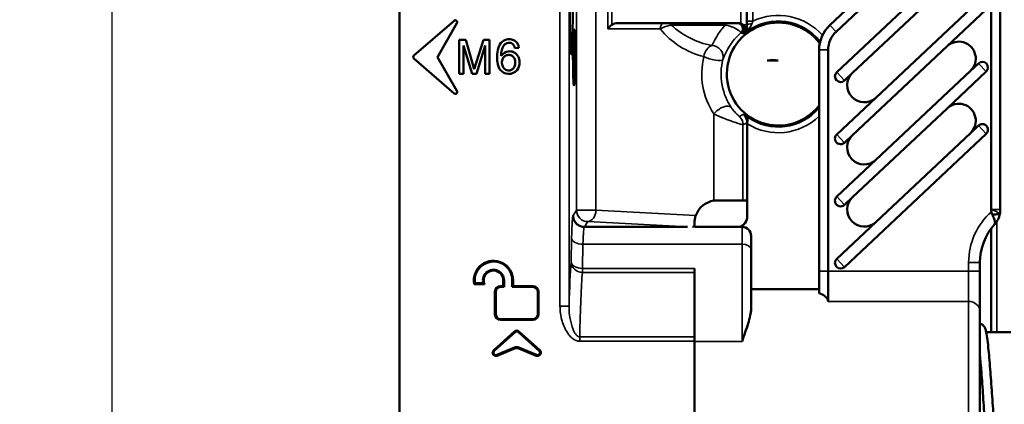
# Model space of a CAD drawing. Header units: millimetres. Extents: x 0 to 4638, y -120 to 1188.
# Tile 18 of 256: x 196 to 283, y 651 to 685. Entities that reach past the tile are written whole.
import ezdxf

# ---------------------------------------------------------------- set-up
doc = ezdxf.new("R2010")
doc.units = ezdxf.units.MM
doc.header["$LTSCALE"] = 2
for name, color, linetype, lineweight in [('Bemaßung (ISO)', 7, 'Continuous', 25), ('Sichtbar (ISO)', 7, 'Continuous', 50), ('Sichtbar schmal (ISO)', 7, 'Continuous', 35)]:
    doc.layers.add(name, color=color, linetype=linetype, lineweight=lineweight)
doc.styles.add('Notiztext (DIN)', font='isocpeur.ttf')
doc.dimstyles.new('Standard (DIN)', dxfattribs={"dimscale": 2, "dimtxt": 3.5, "dimasz": 2.5, "dimexe": 2, "dimexo": 0.5, "dimgap": 0.5, "dimtad": 1, "dimrnd": 1e-08, "dimtxsty": 'Notiztext (DIN)', "dimcen": 0.09, "dimdle": 10, "dimclrd": 256, "dimclre": 256, "dimclrt": 256, "dimadec": 0, "dimazin": 0, "dimtfac": 1, "dimtmove": 0, "dimatfit": 3, "dimfxl": 1, "dimtolj": 1, "dimtzin": 0, "dimlwd": -1, "dimlwe": -1, "dimarcsym": 0})

# ---------------------------------------------------------------- blocks, each defined once
blk = doc.blocks.new('*D35')
at = {"layer": 'Bemaßung (ISO)', "transparency": 16777216}
for p, q in [((256.495, 929.952), (200.539, 929.952)), ((204.539, 924.952), (204.539, 624.952)), ((256.495, 619.952), (200.539, 619.952))]:
    blk.add_line(p, q, dxfattribs=at)
for points in [[(203.706, 924.952), (205.373, 924.952), (204.539, 929.952)], [(203.706, 624.952), (205.373, 624.952), (204.539, 619.952)]]:
    blk.add_solid(points, dxfattribs=at)
at = {"layer": 'Defpoints', "color": 0, "transparency": 16777216}
for p in [(257.495, 929.952), (204.539, 619.952), (257.495, 619.952)]:
    blk.add_point(p, dxfattribs=at)
at = {"layer": 'Bemaßung (ISO)', "transparency": 16777216, "insert": (196.539, 768.982), "char_height": 7, "attachment_point": 1, "rotation": 90, "style": 'Notiztext (DIN)'}
blk.add_mtext('\\A1;310', dxfattribs=at)

msp = doc.modelspace()

# ---------------------------------------------------------------- linework, layer by layer
at = {"layer": 'Sichtbar (ISO)'}
for p, q in [((267.9386, 684.7697), (278.0615, 694.2971)), ((278.6098, 693.7146), (268.4869, 684.1871)), ((282.1947, 668.4926), (282.1947, 693.7048)), ((282.9947, 693.7048), (282.9947, 668.4926)), ((229.9447, 604.8919), (229.9447, 693.2677)), ((268.5537, 680.6085), (281.0627, 692.3817)), ((269.9485, 680.548), (278.2971, 688.4056)), ((280.3532, 686.221), (272.0046, 678.3634)), ((281.748, 686.1605), (278.2971, 682.9126)), ((231.216, 682.0821), (234.7621, 685.1646)), ((235.0246, 684.9482), (233.2947, 681.9519)), ((249.2019, 684.9519), (253.3204, 684.9519)), ((253.3204, 684.9519), (253.9568, 684.9519)), ((253.9568, 684.9519), (258.7228, 684.9519)), ((259.7387, 684.9519), (259.8358, 684.9519)), ((259.9203, 684.9519), (259.8358, 684.9519)), ((260.5822, 684.3893), (260.5822, 684.3888)), ((260.6549, 684.2738), (260.6549, 684.5184)), ((235.214, 683.464), (235.214, 680.464)), ((235.811, 683.464), (235.214, 683.464)), ((236.546, 680.896), (235.811, 683.464)), ((237.362, 683.464), (236.546, 680.896)), ((237.896, 683.464), (237.362, 683.464)), ((237.896, 680.464), (237.896, 683.464)), ((235.595, 682.975), (236.375, 680.464)), ((235.595, 680.464), (235.595, 682.975)), ((236.732, 680.464), (237.515, 682.975)), ((237.515, 682.975), (237.515, 680.464)), ((240.128, 682.753), (240.494, 682.783)), ((266.9947, 663.0453), (266.9947, 682.5851)), ((267.7947, 682.5851), (267.7947, 663.0453)), ((269.9485, 675.055), (278.2971, 682.9126)), ((231.216, 681.8217), (234.7621, 678.7391)), ((235.0246, 678.9555), (233.2947, 681.9519)), ((262.4184, 681.6358), (263.371, 681.6358)), ((280.3532, 680.728), (272.0046, 672.8704)), ((281.748, 680.6675), (278.2971, 677.4196)), ((280.3532, 680.728), (281.0627, 681.3957)), ((235.214, 680.464), (235.595, 680.464)), ((236.375, 680.464), (236.732, 680.464)), ((237.515, 680.464), (237.896, 680.464)), ((269.9485, 680.548), (269.239, 679.8803)), ((268.5537, 675.1155), (272.0046, 678.3634)), ((269.9485, 669.5621), (278.2971, 677.4196)), ((260.6549, 676.1472), (260.6549, 676.63)), ((260.6572, 667.8867), (260.6572, 676.0508)), ((280.3532, 675.235), (281.0627, 675.9027)), ((281.748, 675.1745), (269.239, 663.4013)), ((269.9485, 675.055), (269.239, 674.3873)), ((280.3532, 675.235), (272.0046, 667.3775)), ((268.5537, 669.6225), (272.0046, 672.8704)), ((269.9485, 669.5621), (269.239, 668.8943)), ((260.2744, 669.2846), (257.9947, 669.2846)), ((260.6537, 669.2846), (260.2744, 669.2846)), ((260.6537, 669.2846), (260.6537, 667.8955)), ((246.2737, 666.9519), (255.3829, 666.9519)), ((255.8227, 666.9519), (255.9082, 666.9519)), ((255.9041, 666.9691), (255.9041, 666.9519)), ((255.9947, 667.2846), (255.9947, 666.9882)), ((255.9947, 666.9472), (255.9947, 666.9519)), ((255.9947, 666.9519), (260.1947, 666.9519)), ((268.5537, 664.1295), (272.0046, 667.3775)), ((282.1822, 666.7897), (282.1822, 657.6519)), ((260.9947, 664.9639), (260.9947, 666.1519)), ((260.9947, 664.9639), (260.9947, 659.7144)), ((281.1947, 663.8065), (281.1947, 663.0453)), ((255.9947, 663.2784), (255.9947, 662.9266)), ((255.9947, 662.9266), (255.9947, 657.2291)), ((266.9947, 661.0872), (266.9947, 663.0453)), ((267.7947, 663.0453), (267.7947, 660.3579)), ((281.1947, 663.0453), (281.1947, 659.4621)), ((237.4463, 661.8991), (236.5472, 661.8991)), ((237.3482, 661.9694), (236.6065, 661.9694)), ((239.1091, 661.7078), (238.8562, 661.7078)), ((239.1793, 661.6375), (238.8562, 661.6375)), ((239.1091, 661.7078), (239.1091, 662.222)), ((239.1091, 661.7078), (239.1793, 661.6375)), ((239.1793, 661.6375), (239.1793, 662.222)), ((239.9056, 661.6375), (239.9056, 662.222)), ((239.9758, 661.7078), (239.9056, 661.6375)), ((241.741, 661.6375), (239.9056, 661.6375)), ((239.9758, 661.7078), (239.9758, 662.222)), ((241.741, 661.7078), (239.9758, 661.7078)), ((238.3735, 661.2251), (238.3735, 659.2115)), ((238.4437, 661.2251), (238.4437, 659.2115)), ((242.1534, 659.2115), (242.1534, 661.2251)), ((242.2237, 659.2115), (242.2237, 661.2251)), ((260.9947, 661.4519), (266.9947, 661.4519)), ((281.1947, 641.4519), (281.1947, 659.4621)), ((238.8562, 658.799), (241.741, 658.799)), ((238.8562, 658.7288), (241.741, 658.7288)), ((240.1011, 657.707), (238.2674, 656.0559)), ((240.1481, 657.6547), (238.3144, 656.0037)), ((240.4491, 657.6547), (242.2828, 656.0037)), ((240.4962, 657.707), (242.3299, 656.0559)), ((255.9947, 656.8467), (255.9947, 657.2291)), ((281.7445, 657.6519), (283.9223, 657.6519)), ((255.9947, 645.0571), (255.9947, 656.8467)), ((238.5516, 655.6289), (240.1079, 656.2785)), ((238.5786, 655.5641), (240.1079, 656.2023)), ((242.0457, 655.6289), (240.4893, 656.2785)), ((242.0186, 655.5641), (240.4893, 656.2023))]:
    msp.add_line(p, q, dxfattribs=at)
for centre, radius, start, end in [((234.8752, 685.0344), 0.1725, 330, 131), ((263.3947, 680.4519), 4.55, 36.538001, 322.298619), ((259.9203, 684.4507), 0.5012, 71.624042, 90.000425), ((259.6555, 684.7565), 0.9994, 310.978048, 334.832168), ((263.3947, 680.4519), 4.7025, 125.635594, 130.978978), ((269.9947, 682.5851), 3, 133.264295, 180), ((269.9947, 682.5851), 2.2, 133.264295, 180), ((279.3251, 681.8203), 1.5, 313.264295, 133.264295), ((231.3291, 681.9519), 0.1725, 131, 229), ((262.8947, 679.9519), 1.75, 74.207069, 105.792931), ((263.8947, 680.9519), 1.25, 143.130102, 146.828139), ((281.4053, 681.0316), 0.5, 313.264296, 133.264295), ((268.8964, 680.2444), 0.5, 133.264295, 313.264295), ((270.9765, 679.4557), 1.5, 133.264295, 313.264295), ((234.8752, 678.8693), 0.1725, 229, 30), ((279.3251, 676.3273), 1.5, 313.264295, 133.264295), ((263.3947, 680.4519), 4.7025, 229.021022, 234.364406), ((259.6555, 676.1472), 0.9993, 359.998449, 49.022573), ((281.4053, 675.5386), 0.5, 313.264295, 133.264295), ((268.8964, 674.7514), 0.5, 133.264295, 313.264296), ((270.9765, 673.9627), 1.5, 133.264295, 313.264295), ((268.8964, 669.2584), 0.5, 133.264295, 313.264296), ((270.9765, 668.4698), 1.5, 133.264295, 313.264295), ((257.9947, 667.2846), 2, 98.04772, 160.586563), ((280.9947, 668.4926), 1.2, 359.080937, 0), ((280.9947, 668.4926), 2, 348.712779, 0), ((260.1947, 666.1519), 0.8, 0, 90), ((286.1947, 663.8065), 5, 137.975372, 180), ((238.2463, 662.222), 1.7295, 0, 190.760894), ((238.2463, 662.222), 1.6592, 0, 188.758331), ((268.8964, 663.7654), 0.5, 133.264295, 313.264295), ((238.2463, 662.222), 0.933, 0, 195.711121), ((238.2463, 662.222), 0.8627, 0, 201.980663), ((238.8562, 661.2251), 0.4827, 90, 180), ((238.8562, 661.2251), 0.4124, 90, 180), ((241.741, 661.2251), 0.4827, 0, 90), ((241.741, 661.2251), 0.4124, 0, 90), ((238.8562, 659.2115), 0.4827, 180, 270), ((238.8562, 659.2115), 0.4124, 180, 270), ((241.741, 659.2115), 0.4827, 270, 0), ((241.741, 659.2115), 0.4124, 270, 0), ((240.2986, 657.4876), 0.2952, 48, 132), ((240.2986, 657.4876), 0.2249, 48, 132), ((238.4649, 655.8365), 0.2952, 132, 292.652425), ((238.4649, 655.8365), 0.2249, 132, 292.652425), ((242.1323, 655.8365), 0.2952, 247.347575, 48), ((242.1323, 655.8365), 0.2249, 247.347575, 48)]:
    msp.add_arc(centre, radius, start, end, dxfattribs=at)
for centre, major_axis in [((245.1159, 685.9519), (0, 3.75)), ((245.3517, 681.9519), (0, 2.5))]:
    msp.add_ellipse(centre, major_axis=major_axis, ratio=0.0349208, dxfattribs=at)
for centre, major_axis, ratio, start_param, end_param in [((248.7019, 684.4519), (0.4619, 0.4619), 0.4142136, 1.1780972, 1.9634954), ((249.2019, 684.4519), (-0.7071, 0), 0.7071068, 4.712389, 5.4977871), ((256.5512, 667.8043), (-0.3273, -0.9094), 0.4819423, 4.7262809, 4.7973533), ((259.6531, 667.8985), (0.3723, -0.9329), 0.9955924, 6.2440921, 7.4726882), ((259.6566, 667.8898), (0.3723, -0.9329), 0.9955924, 6.2693851, 7.4726882), ((359.6332, 659.9261), (-123.8997, 0), 0.1391731, 6.1644098, 6.1685129), ((240.2986, 655.8109), (0, -0.5058), 0.988602, 2.7502913, 3.532894), ((240.2986, 655.7348), (0, -0.5058), 0.988602, 2.7502913, 3.532894)]:
    msp.add_ellipse(centre, major_axis=major_axis, ratio=ratio, start_param=start_param, end_param=end_param, dxfattribs=at)
for points, knots in [([(258.7228, 684.9519), (258.8078, 684.9519), (258.8941, 684.9519), (258.9742, 684.9519), (259.0974, 684.9519), (259.2102, 684.9519), (259.3121, 684.9519), (259.3328, 684.9519), (259.3531, 684.9519), (259.3731, 684.9519), (259.4591, 684.9519), (259.5372, 684.9519), (259.6015, 684.9519), (259.6051, 684.9519), (259.6087, 684.9519), (259.6123, 684.9519), (259.6452, 684.9519), (259.6742, 684.9519), (259.6965, 684.9519), (259.7194, 684.9519), (259.7356, 684.9519), (259.7387, 684.9519)], [0, 0, 0, 0, 0.1755574, 0.1755574, 0.1755574, 0.4455605, 0.4455605, 0.4455605, 0.5004563, 0.5004563, 0.5004563, 0.7368236, 0.7368236, 0.7368236, 0.750116, 0.750116, 0.750116, 0.8735722, 0.8735722, 0.8735722, 1, 1, 1, 1]), ([(260.2902, 684.7914), (260.2619, 684.8212), (260.2298, 684.848), (260.1584, 684.8939), (260.1195, 684.9126), (260.0783, 684.9263)], [-0.025942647, -0.025942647, -0.025942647, -0.025942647, -0.013023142, -0.013023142, -0.000000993, -0.000000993, -0.000000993, -0.000000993]), ([(260.3118, 684.1123), (260.3581, 684.165), (260.3928, 684.2286), (260.4126, 684.2972), (260.4314, 684.3622), (260.4372, 684.4334), (260.4279, 684.5037), (260.4191, 684.5702), (260.3963, 684.6381), (260.3597, 684.6996), (260.3405, 684.7318), (260.3171, 684.763), (260.2902, 684.7914)], [0, 0, 0, 0, 0.3020537, 0.3020537, 0.3020537, 0.5880052, 0.5880052, 0.5880052, 0.8584203, 0.8584203, 0.8584203, 1, 1, 1, 1]), ([(260.56, 684.3315), (260.5747, 684.363), (260.59, 684.3942), (260.6217, 684.4565), (260.6379, 684.4872), (260.6547, 684.5184)], [-0.021041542, -0.021041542, -0.021041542, -0.021041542, -0.01056653, -0.01056653, 0, 0, 0, 0]), ([(260.6547, 684.5184), (260.6568, 684.4857), (260.6591, 684.4483), (260.6634, 684.3786), (260.6656, 684.3431), (260.6671, 684.3194)], [0.000029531, 0.000029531, 0.000029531, 0.000029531, 0.019621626, 0.019621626, 0.045431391, 0.045431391, 0.045431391, 0.045431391]), ([(260.6741, 684.2639), (260.6722, 684.2654), (260.6701, 684.2789), (260.668, 684.3057), (260.6675, 684.3123), (260.6671, 684.3194)], [0.163176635, 0.163176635, 0.163176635, 0.163176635, 0.178830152, 0.178830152, 0.182984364, 0.182984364, 0.182984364, 0.182984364]), ([(240.494, 682.783), (240.4557, 683.012), (240.2872, 683.4039), (239.5851, 683.6034), (238.9559, 683.3554), (238.6127, 682.7454), (238.5571, 682.0976), (238.5787, 681.421), (238.7754, 680.7301), (239.5671, 680.3371), (240.4019, 680.6929), (240.5975, 681.4293), (240.4726, 682.0444), (240.062, 682.4304), (239.4368, 682.5079), (239.1159, 682.2942), (238.934, 682.063)], [0, 0, 0, 0, 0.0637389, 0.1430362, 0.2056704, 0.272675, 0.3588786, 0.4154977, 0.4956792, 0.5789967, 0.6715231, 0.7501793, 0.8082882, 0.8702872, 0.920762, 1, 1, 1, 1]), ([(240.128, 682.753), (240.0956, 682.9323), (239.9771, 683.1657), (239.4989, 683.2822), (239.1197, 682.9986), (238.9563, 682.5473), (238.9212, 682.2414), (238.934, 682.063)], [0, 0, 0, 0, 0.1971508, 0.367059, 0.5792559, 0.7686726, 1, 1, 1, 1]), ([(239.546, 682.138), (239.5164, 682.1362), (239.4006, 682.1207), (239.1897, 682.0139), (238.978, 681.7196), (238.9804, 681.3204), (239.1431, 680.9304), (239.3988, 680.7819), (239.546, 680.77)], [0, 0, 0, 0, 0.0458474, 0.1838259, 0.355507, 0.5859181, 0.7743866, 1, 1, 1, 1]), ([(239.546, 680.77), (239.7218, 680.7558), (240.0376, 680.8977), (240.1875, 681.3264), (240.1771, 681.7122), (239.9875, 682.018), (239.7483, 682.1326), (239.6053, 682.1424), (239.546, 682.138)], [0, 0, 0, 0, 0.2494302, 0.4209873, 0.6345478, 0.7893873, 0.9171423, 1, 1, 1, 1]), ([(260.6572, 676.0508), (260.6572, 676.1279), (260.6578, 676.219), (260.6596, 676.3579), (260.6611, 676.4317), (260.6643, 676.5318), (260.6664, 676.5778), (260.6701, 676.6248), (260.6722, 676.6383), (260.6741, 676.6398)], [0.08060622, 0.08060622, 0.08060622, 0.08060622, 0.103742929, 0.103742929, 0.125127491, 0.125127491, 0.144234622, 0.144234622, 0.159888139, 0.159888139, 0.159888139, 0.159888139]), ([(257.7147, 669.2649), (257.7719, 669.2729), (257.8344, 669.2793), (257.9315, 669.2838), (257.9628, 669.2845), (257.9947, 669.2846)], [-0.354325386, -0.354325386, -0.354325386, -0.354325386, -0.33130547, -0.33130547, -0.320794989, -0.320794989, -0.320794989, -0.320794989]), ([(246.2737, 666.9519), (246.16, 666.9521), (246.0467, 666.9716), (245.9412, 667.0088), (245.8357, 667.046), (245.7352, 667.102), (245.6479, 667.172), (245.5606, 667.2421), (245.4842, 667.3281), (245.425, 667.4231), (245.3658, 667.5181), (245.322, 667.6246), (245.2975, 667.7342), (245.2838, 667.7956), (245.2757, 667.859), (245.2738, 667.9223), (245.2735, 667.9322), (245.2733, 667.942), (245.2733, 667.9518)], [0, 0, 0, 0, 0.2150923, 0.2150923, 0.2150923, 0.4301824, 0.4301824, 0.4301824, 0.6453081, 0.6453081, 0.6453081, 0.8605019, 0.8605019, 0.8605019, 0.9811303, 0.9811303, 0.9811303, 1, 1, 1, 1]), ([(255.9947, 667.2846), (255.9947, 667.3144), (255.9953, 667.3472), (255.9999, 667.4403), (256.0058, 667.5049), (256.0227, 667.6224), (256.0336, 667.6818), (256.059, 667.7903), (256.0726, 667.8392), (256.0867, 667.8843)], [0.457849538, 0.457849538, 0.457849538, 0.457849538, 0.471086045, 0.471086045, 0.492670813, 0.492670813, 0.509843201, 0.509843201, 0.523940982, 0.523940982, 0.523940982, 0.523940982]), ([(282.2049, 668.2877), (282.2011, 668.3185), (282.1982, 668.3494), (282.1947, 668.4114), (282.194, 668.4424), (282.1945, 668.4734)], [-0.018619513, -0.018619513, -0.018619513, -0.018619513, -0.009305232, -0.009305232, -0.000000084, -0.000000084, -0.000000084, -0.000000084]), ([(282.2754, 668.043), (282.2573, 668.0806), (282.2426, 668.1205), (282.2189, 668.203), (282.2101, 668.2449), (282.2049, 668.2877)], [-0.025901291, -0.025901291, -0.025901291, -0.025901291, -0.012946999, -0.012946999, -0.00002083, -0.00002083, -0.00002083, -0.00002083]), ([(282.4804, 667.1537), (282.5138, 667.1909), (282.5261, 667.2405), (282.5275, 667.2934), (282.529, 667.3502), (282.5177, 667.4113), (282.5041, 667.467), (282.5005, 667.482), (282.496, 667.4992), (282.4904, 667.5186), (282.4681, 667.5963), (282.4268, 667.7103), (282.3719, 667.8373), (282.3424, 667.9055), (282.3091, 667.9776), (282.2754, 668.043)], [0, 0, 0, 0, 0.2411882, 0.2411882, 0.2411882, 0.5, 0.5, 0.5, 0.5697242, 0.5697242, 0.5697242, 0.849654, 0.849654, 0.849654, 1, 1, 1, 1]), ([(282.956, 668.101), (282.9465, 668.0991), (282.9371, 668.097), (282.9277, 668.0951), (282.8422, 668.0782), (282.7593, 668.0673), (282.6792, 668.059), (282.6084, 668.0517), (282.5398, 668.0468), (282.4729, 668.0441), (282.4067, 668.0414), (282.3423, 668.0411), (282.2778, 668.0429)], [0.00051604, 0.00051604, 0.00051604, 0.00051604, 0.0387551, 0.0387551, 0.0387551, 0.38573858, 0.38573858, 0.38573858, 0.69249709, 0.69249709, 0.69249709, 0.99606856, 0.99606856, 0.99606856, 0.99606856]), ([(282.956, 668.101), (282.9411, 668.0266), (282.9204, 667.9451), (282.8913, 667.858), (282.8884, 667.8493), (282.8853, 667.8401), (282.8819, 667.8306), (282.8515, 667.7439), (282.799, 667.6284), (282.7756, 667.5825), (282.745, 667.5227), (282.7019, 667.4453), (282.6407, 667.3566), (282.5975, 667.294), (282.5451, 667.2256), (282.4804, 667.1537)], [0, 0, 0, 0, 0.25, 0.25, 0.25, 0.2748319, 0.2748319, 0.2748319, 0.5, 0.5, 0.5, 0.7929474, 0.7929474, 0.7929474, 1, 1, 1, 1]), ([(267.7947, 660.3579), (267.7947, 660.5333), (267.6997, 660.6649), (267.434, 660.8892), (267.2608, 660.9808), (267.0414, 661.0693), (267.0182, 661.0783), (266.9947, 661.0872)], [0.94720297, 0.94720297, 0.94720297, 0.94720297, 1.06560334, 1.06560334, 1.18400371, 1.18400371, 1.1977815, 1.1977815, 1.1977815, 1.1977815]), ([(260.9947, 659.7144), (260.9947, 659.3476), (260.8777, 658.9011), (260.567, 657.909), (260.3718, 657.3635), (260.1947, 656.8319)], [0.80116027, 0.80116027, 0.80116027, 0.80116027, 1.00087271, 1.00087271, 1.20058514, 1.20058514, 1.20058514, 1.20058514]), ([(281.1947, 658.3498), (281.2275, 658.3499), (281.2602, 658.3464), (281.3514, 658.3257), (281.4071, 658.2982), (281.49, 658.2397), (281.5228, 658.2059), (281.5851, 658.1286), (281.6067, 658.0883), (281.6685, 657.9572), (281.6941, 657.8677), (281.798, 657.4378), (281.8654, 656.9372), (281.9902, 655.737), (282.0466, 655.0838), (282.1537, 653.7105), (282.2057, 652.9824), (282.3082, 651.5048), (282.3599, 650.7369), (282.4618, 649.2581), (282.5133, 648.5284), (282.6147, 647.1974), (282.666, 646.579), (282.7665, 645.5341), (282.8173, 645.0921), (282.8896, 644.6127), (282.9129, 644.4822), (282.9521, 644.3039), (282.9692, 644.2439), (282.9842, 644.2024), (282.9874, 644.1953), (282.9874, 644.1953)], [2.1716221, 2.1716221, 2.1716221, 2.1716221, 2.1862082, 2.1862082, 2.2147681, 2.2147681, 2.2436417, 2.2436417, 2.2884542, 2.2884542, 2.3890984, 2.3890984, 2.6909966, 2.6909966, 2.9360014, 2.9360014, 3.1625881, 3.1625881, 3.3877181, 3.3877181, 3.6117218, 3.6117218, 3.8350205, 3.8350205, 4.056502, 4.056502, 4.163186, 4.163186, 4.2495256, 4.2495256, 4.2828731, 4.2828731, 4.2828731, 4.2828731]), ([(283.2456, 644.2519), (283.2213, 644.136), (283.1946, 644.0359), (283.1412, 643.8861), (283.1175, 643.8263), (283.0392, 643.7152), (283.0015, 643.6707), (282.9043, 643.605), (282.8604, 643.5832), (282.742, 643.5503), (282.6633, 643.5488), (282.5328, 643.5795), (282.4796, 643.6066), (282.3894, 643.6712), (282.3574, 643.7068), (282.2969, 643.7868), (282.2758, 643.8279), (282.2102, 643.9732), (282.183, 644.0771), (282.0807, 644.5413), (282.0144, 645.0474), (281.8926, 646.2395), (281.8371, 646.889), (281.7308, 648.2594), (281.6787, 648.9905), (281.5763, 650.471), (281.5245, 651.2389), (281.4227, 652.7154), (281.3712, 653.4427), (281.2787, 654.6509), (281.2365, 655.1642), (281.1947, 655.6181)], [1.9223993, 1.9223993, 1.9223993, 1.9223993, 2.0204386, 2.0204386, 2.089874, 2.089874, 2.1296509, 2.1296509, 2.1534858, 2.1534858, 2.1861983, 2.1861983, 2.21485, 2.21485, 2.2472414, 2.2472414, 2.2925259, 2.2925259, 2.4088344, 2.4088344, 2.7015102, 2.7015102, 2.9428382, 2.9428382, 3.16953, 3.16953, 3.3946136, 3.3946136, 3.6186431, 3.6186431, 3.8027379, 3.8027379, 3.8027379, 3.8027379])]:
    msp.add_open_spline(points, degree=3, knots=knots, dxfattribs=at)
for points, degree in [([(260.6549, 684.2738), (260.6645, 684.2689), (260.6741, 684.2639)], 2), ([(260.6741, 676.6398), (260.6645, 676.6349), (260.6549, 676.63)], 2), ([(282.2764, 668.043), (282.276, 668.043), (282.2757, 668.043), (282.2754, 668.043)], 3), ([(237.4463, 661.8991), (237.3973, 661.9322), (237.3482, 661.9694)], 2)]:
    msp.add_open_spline(points, degree=degree, dxfattribs=at)
at = {"layer": 'Sichtbar schmal (ISO)'}
for p, q in [((245.5799, 881.4919), (245.5799, 668.4119)), ((247.2864, 881.4919), (247.2864, 668.4119)), ((244.1164, 659.9531), (244.1164, 711.5855)), ((244.9159, 711.5855), (244.9159, 659.9515)), ((248.3483, 684.4519), (248.3483, 697.4519)), ((260.578, 697.4519), (260.578, 684.7914)), ((248.7019, 697.0983), (248.7019, 684.8054)), ((260.0783, 684.9263), (260.0783, 696.9522)), ((260.6404, 685.1188), (260.6404, 687.4317)), ((261.1401, 687.4317), (261.1401, 685.1188)), ((261.1401, 685.1188), (260.6404, 685.1188)), ((252.9669, 684.4519), (248.3483, 684.4519)), ((253.9568, 684.9519), (253.9568, 684.7866)), ((258.7238, 684.7864), (253.957, 684.7864)), ((258.7228, 684.9519), (258.7228, 684.7864)), ((260.2902, 684.7914), (260.578, 684.7914)), ((268.4869, 684.1871), (267.9386, 684.7697)), ((254.0372, 683.3686), (254.0372, 683.3686)), ((267.7947, 682.5851), (266.9947, 682.5851)), ((281.0627, 681.3957), (281.748, 680.6675)), ((269.239, 679.8803), (268.5537, 680.6085)), ((257.7147, 669.2649), (257.7147, 676.9294)), ((260.2744, 675.9771), (260.2744, 669.2846)), ((281.0627, 675.9027), (281.748, 675.1745)), ((269.239, 674.3873), (268.5537, 675.1155)), ((269.239, 668.8943), (268.5537, 669.6225)), ((245.2733, 667.9518), (245.5799, 668.4119)), ((245.5799, 668.4119), (247.2864, 668.4119)), ((247.2864, 668.4119), (256.09, 667.9505)), ((260.6537, 667.8955), (260.6572, 667.8867)), ((282.1947, 668.4926), (282.9947, 668.4926)), ((282.6822, 668.0593), (282.6822, 668.059)), ((246.5793, 667.4133), (246.2719, 666.9519)), ((255.3829, 666.9519), (246.5793, 667.4133)), ((260.1947, 666.9519), (260.1947, 665.4119)), ((282.6822, 667.4191), (282.6822, 657.6519)), ((245.0938, 663.8384), (245.1441, 665.9719)), ((246.1435, 665.4119), (246.0931, 663.2784)), ((260.1947, 665.4119), (246.1435, 665.4119)), ((260.1947, 656.8319), (260.1947, 665.4119)), ((269.239, 663.4013), (268.5537, 664.1295)), ((280.1947, 663.8065), (281.1947, 663.8065)), ((280.1947, 663.0453), (280.1947, 663.8065)), ((246.0931, 663.2784), (255.9947, 663.2784)), ((246.0931, 663.2784), (246.0931, 662.9266)), ((255.9947, 662.9266), (246.0931, 662.9266)), ((267.7947, 663.0453), (266.9947, 663.0453)), ((267.7947, 663.0453), (280.1947, 663.0453)), ((280.1947, 663.0453), (281.1947, 663.0453)), ((280.1947, 660.3579), (280.1947, 663.0453)), ((238.8562, 661.7078), (238.8562, 661.6375)), ((239.1091, 662.222), (239.1793, 662.222)), ((239.9758, 662.222), (239.9056, 662.222)), ((241.741, 661.7078), (241.741, 661.6375)), ((238.3735, 661.2251), (238.4437, 661.2251)), ((242.2237, 661.2251), (242.1534, 661.2251)), ((244.1164, 659.9531), (244.9159, 659.9531)), ((280.1947, 660.3579), (267.7947, 660.3579)), ((280.1947, 660.3579), (280.1947, 640.4519)), ((238.3735, 659.2115), (238.4437, 659.2115)), ((242.2237, 659.2115), (242.1534, 659.2115)), ((238.8562, 658.7288), (238.8562, 658.799)), ((241.741, 658.7288), (241.741, 658.799)), ((240.1011, 657.707), (240.1481, 657.6547)), ((240.4962, 657.707), (240.4491, 657.6547)), ((245.8623, 656.8467), (245.8623, 657.2291)), ((245.8623, 657.2291), (255.9947, 657.2291)), ((255.9947, 656.8467), (245.8623, 656.8467)), ((255.9947, 656.8319), (260.1947, 656.8319)), ((238.2674, 656.0559), (238.3144, 656.0037)), ((238.5786, 655.5641), (238.5516, 655.6289)), ((240.1079, 656.2023), (240.1079, 656.2785)), ((240.4893, 656.2785), (240.4893, 656.2023)), ((242.0186, 655.5641), (242.0457, 655.6289)), ((242.3299, 656.0559), (242.2828, 656.0037))]:
    msp.add_line(p, q, dxfattribs=at)
for centre, radius, start, end in [((263.3947, 680.4519), 4.6833, 37.928181, 125.515017), ((263.3947, 680.4519), 5.183, 41.337279, 115.78542), ((258.4519, 688.801), 7, 218.41157, 256.550471), ((263.3947, 680.4519), 4.6833, 234.484983, 320.236163), ((263.3947, 680.4519), 5.183, 238.118704, 313.993594), ((286.1947, 663.8065), 6, 131.679929, 180)]:
    msp.add_arc(centre, radius, start, end, dxfattribs=at)
for centre, major_axis, ratio, start_param, end_param in [((260.9423, 686.2138), (-0.0956, -3.4809), 0.0822747, 5.0346427, 5.1447649), ((261.0884, 685.0402), (0.2255, 0.6744), 0.0341457, 4.5202022, 4.8406072), ((253.3204, 684.4519), (0, 0.5), 0.7071068, 0, 1.5707963), ((259.159, 688.801), (-7, 0), 0.8571429, 0.7329955, 1.3360578), ((259.7387, 684.4519), (0, 0.5), 0.9986631, 3.8827539, 6.2831853), ((259.8358, 684.4519), (0, 0.5), 0.9986229, 3.8693812, 6.2831853), ((261.1419, 684.7623), (-0.5, -0.0052), 0.2876276, 4.8578592, 6.2467379), ((3162.8906, 419.4129), (-2906.3488, 264.691), 0.0020915, 6.2334167, 6.2340555), ((257.5308, 681.993), (0.2326, 0.9726), 0.6972085, 0.3304313, 1.736012), ((257.5308, 681.993), (0.924, -0.3824), 0.9681017, 0.1397418, 1.9518188), ((262.9067, 680.4519), (6.2754, 0), 0.9993901, 2.8933189, 3.7379901), ((257.5308, 681.993), (0.9693, -0.2459), 0.2387609, 3.9572357, 6.2472387), ((258.4218, 676.9294), (0.8272, 0.5619), 0.4898639, 0.0400423, 2.1955807), ((259.275, 675.9771), (-0.4017, 0.9158), 0.9992738, 4.2993093, 5.1254686), ((245.2743, 663.4519), (0, -4.5), 0.0349208, 3.1477767, 4.1180032), ((246.5793, 668.4119), (-0.8322, 0.5545), 0.9980229, 0.5886817, 2.1576515), ((246.5793, 668.4119), (-0.0523, -0.9986), 0.7066218, 0.0740311, 1.6078119), ((255.3829, 667.9505), (0.0523, 0.9986), 0.7066218, 4.6830836, 4.7494045), ((256.0611, 667.3209), (0.7923, -0.0503), 0.7938676, 1.5614953, 1.5847192), ((246.2737, 663.4519), (0, 3.5), 0.0448981, 0, 0.9764105), ((246.1435, 665.9719), (-0.9997, 0.0236), 0.559893, 0.0421329, 1.5840112), ((260.1947, 664.9639), (0.8, 0), 0.56, 0, 1.5707963), ((245.2964, 650.9519), (0, 14.1329), 0.0349208, 0.423131, 0.880327), ((246.0931, 663.8384), (-0.9997, 0.0236), 0.559893, 0.0421329, 1.5840112), ((246.0931, 663.8384), (-0.997, 0.0773), 0.9113459, 0.0848832, 1.6413487), ((246.2958, 650.9519), (0, -13.1329), 0.0375798, 3.5647237, 4.2140425), ((280.1947, 659.4621), (1, 0), 0.8958079, 0, 1.5707963)]:
    msp.add_ellipse(centre, major_axis=major_axis, ratio=ratio, start_param=start_param, end_param=end_param, dxfattribs=at)
for points, knots in [([(253.9568, 684.7864), (253.826, 684.7582), (253.6894, 684.7229), (253.5605, 684.6831), (253.4904, 684.6614), (253.4213, 684.6381), (253.3555, 684.6143), (253.266, 684.5819), (253.1814, 684.5483), (253.1041, 684.5148), (253.0557, 684.4938), (253.0097, 684.4727), (252.9669, 684.4519)], [0, 0, 0, 0, 0.36430624, 0.36430624, 0.36430624, 0.56217438, 0.56217438, 0.56217438, 0.83116172, 0.83116172, 0.83116172, 1, 1, 1, 1]), ([(257.5308, 682.9656), (257.6209, 683.1521), (257.7691, 683.5033), (258.0504, 683.938), (258.2199, 684.1999), (258.4425, 684.4938), (258.7241, 684.7862)], [0, 0, 0, 0, 0.62392137, 0.62392137, 0.62392137, 0.99996885, 0.99996885, 0.99996885, 0.99996885]), ([(260.0758, 684.083), (260.0888, 684.0997), (260.0855, 684.1229), (260.0684, 684.1505), (260.0529, 684.1757), (260.026, 684.2048), (259.9898, 684.2363), (259.986, 684.2396), (259.9822, 684.2428), (259.9782, 684.2462), (259.9319, 684.2851), (259.8717, 684.3277), (259.8008, 684.3713), (259.7702, 684.39), (259.7375, 684.4091), (259.7032, 684.4281), (259.6773, 684.4425), (259.6504, 684.4569), (259.6229, 684.4712), (259.5187, 684.5253), (259.4003, 684.5804), (259.2717, 684.6297), (259.2266, 684.647), (259.1798, 684.6638), (259.1327, 684.6793), (259.0003, 684.723), (258.8594, 684.7585), (258.7241, 684.7862)], [0.00000115, 0.00000115, 0.00000115, 0.00000115, 0.13958256, 0.13958256, 0.13958256, 0.26677171, 0.26677171, 0.26677171, 0.27994837, 0.27994837, 0.27994837, 0.43527469, 0.43527469, 0.43527469, 0.50213396, 0.50213396, 0.50213396, 0.55270915, 0.55270915, 0.55270915, 0.74392848, 0.74392848, 0.74392848, 0.81100895, 0.81100895, 0.81100895, 0.99939527, 0.99939527, 0.99939527, 0.99939527]), ([(260.578, 684.7914), (260.578, 684.6796), (260.5587, 684.5662), (260.5216, 684.4606), (260.4846, 684.3551), (260.4289, 684.2545), (260.359, 684.1671), (260.344, 684.1483), (260.3282, 684.13), (260.3118, 684.1123)], [0, 0, 0, 0, 0.4519751, 0.4519751, 0.4519751, 0.903968, 0.903968, 0.903968, 1, 1, 1, 1]), ([(260.56, 684.3315), (260.5763, 684.3706), (260.5909, 684.4123), (260.6033, 684.4569), (260.6094, 684.4788), (260.6149, 684.5015), (260.6198, 684.525), (260.6345, 684.5958), (260.6436, 684.6755), (260.6422, 684.7623)], [0, 0, 0, 0, 0.3357762, 0.3357762, 0.3357762, 0.4998133, 0.4998133, 0.4998133, 1, 1, 1, 1]), ([(260.0758, 684.083), (259.5274, 683.6007), (259.1737, 683.0861), (258.9441, 682.6803), (258.9338, 682.662), (258.9237, 682.6439), (258.9138, 682.626), (258.6844, 682.2114), (258.5722, 681.9071), (258.4974, 681.739)], [0, 0, 0, 0, 0.4784395, 0.4784395, 0.4784395, 0.5, 0.5, 0.5, 1, 1, 1, 1]), ([(258.4974, 681.739), (258.3225, 681.0444), (258.2905, 680.2656), (258.4165, 679.5449), (258.4219, 679.5135), (258.4277, 679.4821), (258.4338, 679.451), (258.5783, 678.7045), (258.874, 678.0463), (259.2373, 677.507)], [0, 0, 0, 0, 0.4791093, 0.4791093, 0.4791093, 0.5, 0.5, 0.5, 1, 1, 1, 1]), ([(259.2373, 677.507), (259.2573, 677.4774), (259.2788, 677.4464), (259.3014, 677.4149), (259.3368, 677.3655), (259.3756, 677.3138), (259.4162, 677.2624), (259.4367, 677.2365), (259.4577, 677.2105), (259.479, 677.1848), (259.5256, 677.1285), (259.5753, 677.0717), (259.6245, 677.0183), (259.6399, 677.0016), (259.6555, 676.9851), (259.6708, 676.969), (259.7174, 676.9203), (259.764, 676.874), (259.8051, 676.8352), (259.8153, 676.8257), (259.8252, 676.8165), (259.8347, 676.8077), (259.8546, 676.7895), (259.8729, 676.7733), (259.8886, 676.7598), (259.9069, 676.7441), (259.922, 676.7318), (259.9328, 676.7238), (259.9439, 676.7155), (259.9505, 676.7116), (259.9519, 676.7124)], [0, 0, 0, 0, 0.0946945, 0.0946945, 0.0946945, 0.2432718, 0.2432718, 0.2432718, 0.3179907, 0.3179907, 0.3179907, 0.4817386, 0.4817386, 0.4817386, 0.5332282, 0.5332282, 0.5332282, 0.6892939, 0.6892939, 0.6892939, 0.7278394, 0.7278394, 0.7278394, 0.8083544, 0.8083544, 0.8083544, 0.9022756, 0.9022756, 0.9022756, 1, 1, 1, 1]), ([(260.2744, 675.9771), (260.2654, 675.9758), (260.1836, 675.9965), (260.0495, 676.0355), (259.9946, 676.0514), (259.9301, 676.0707), (259.8582, 676.0929), (259.8245, 676.1033), (259.7893, 676.1143), (259.7527, 676.1259), (259.6105, 676.171), (259.4442, 676.2261), (259.2714, 676.2866), (259.2173, 676.3055), (259.1619, 676.3252), (259.106, 676.3454), (258.9851, 676.3892), (258.8608, 676.4359), (258.7385, 676.4835), (258.6102, 676.5335), (258.482, 676.5853), (258.3588, 676.6372), (258.2132, 676.6986), (258.0741, 676.7601), (257.9464, 676.8191), (257.8636, 676.8574), (257.7857, 676.8945), (257.7147, 676.9294)], [0, 0, 0, 0, 0.2147772, 0.2147772, 0.2147772, 0.3026159, 0.3026159, 0.3026159, 0.3438176, 0.3438176, 0.3438176, 0.5042183, 0.5042183, 0.5042183, 0.5544675, 0.5544675, 0.5544675, 0.663286, 0.663286, 0.663286, 0.7774588, 0.7774588, 0.7774588, 0.912432, 0.912432, 0.912432, 1, 1, 1, 1]), ([(282.1945, 668.4734), (282.2499, 668.4566), (282.305, 668.4383), (282.3595, 668.4184), (282.4565, 668.3831), (282.5521, 668.343), (282.6452, 668.2966), (282.7377, 668.2505), (282.8282, 668.1986), (282.9127, 668.1354), (282.9201, 668.1299), (282.9275, 668.1243), (282.9348, 668.1185), (282.9404, 668.1141), (282.946, 668.1096), (282.9515, 668.1051), (282.953, 668.1039), (282.9545, 668.1026), (282.956, 668.101)], [0.00000009, 0.00000009, 0.00000009, 0.00000009, 0.20607332, 0.20607332, 0.20607332, 0.57280759, 0.57280759, 0.57280759, 0.93707423, 0.93707423, 0.93707423, 0.96886396, 0.96886396, 0.96886396, 0.99332125, 0.99332125, 0.99332125, 1, 1, 1, 1]), ([(245.8623, 656.8467), (245.7584, 656.8467), (245.6533, 656.8666), (245.5557, 656.9021), (245.4336, 656.9464), (245.3196, 657.0153), (245.218, 657.0958), (245.149, 657.1504), (245.0841, 657.2116), (245.0242, 657.2761), (244.9404, 657.3664), (244.8642, 657.4641), (244.7953, 657.5654), (244.6846, 657.7286), (244.5904, 657.9052), (244.5097, 658.0853), (244.4313, 658.2605), (244.3646, 658.4414), (244.3103, 658.6249), (244.1833, 659.0539), (244.1164, 659.5057), (244.1164, 659.9531)], [0, 0, 0, 0, 0.080663, 0.080663, 0.080663, 0.1815605, 0.1815605, 0.1815605, 0.2500131, 0.2500131, 0.2500131, 0.3457807, 0.3457807, 0.3457807, 0.4998688, 0.4998688, 0.4998688, 0.6496794, 0.6496794, 0.6496794, 1, 1, 1, 1]), ([(244.9159, 659.953), (244.9125, 659.5787), (244.9461, 659.2025), (245.0129, 658.8328), (245.0706, 658.5131), (245.1514, 658.1941), (245.2745, 657.8911), (245.3358, 657.7402), (245.4077, 657.5905), (245.5059, 657.459), (245.5574, 657.3901), (245.618, 657.324), (245.6926, 657.2788), (245.7138, 657.266), (245.7366, 657.2548), (245.7603, 657.2464), (245.7928, 657.2349), (245.8278, 657.2286), (245.8623, 657.2291)], [0.00006495, 0.00006495, 0.00006495, 0.00006495, 0.37407814, 0.37407814, 0.37407814, 0.69751788, 0.69751788, 0.69751788, 0.85855314, 0.85855314, 0.85855314, 0.94305618, 0.94305618, 0.94305618, 0.9670324, 0.9670324, 0.9670324, 1, 1, 1, 1])]:
    msp.add_open_spline(points, degree=3, knots=knots, dxfattribs=at)
for points in [[(260.578, 684.7914), (260.5994, 684.7817), (260.6208, 684.772), (260.6422, 684.7623)], [(261.0679, 684.9038), (260.9886, 684.6715), (260.8273, 684.4895), (260.6671, 684.3194)], [(260.3118, 684.1123), (260.2659, 684.101), (260.2182, 684.0898), (260.168, 684.0786)], [(260.3109, 684.002), (260.2633, 684.0278), (260.2157, 684.0533), (260.168, 684.0786)], [(259.9519, 676.7124), (260.072, 676.7742), (260.1917, 676.8372), (260.3109, 676.9017)], [(260.6549, 676.1472), (260.528, 676.0894), (260.4012, 676.0327), (260.2744, 675.9771)]]:
    msp.add_open_spline(points, degree=3, dxfattribs=at)

# ---------------------------------------------------------------- dimensions: what is measured, and where the dimension line sits
at = {"layer": 'Bemaßung (ISO)'}
dim = msp.add_linear_dim(base=(204.5395, 619.9519), p1=(257.4947, 929.9519), p2=(257.4947, 619.9519), angle=90, dimstyle='Standard (DIN)', override={"dimgap": 0.5, "dimdec": 2, "dimtol": 0, "dimlim": 0, "dimtp": 0, "dimtm": 0, "dimtdec": 2, "dimtofl": 0, "dimatfit": 1}, dxfattribs=at)
dim.commit()
dim.dimension.update_dxf_attribs({"geometry": '*D35', "text_midpoint": (204.5395, 774.9319), "dimtype": 160})

doc.saveas('drawing.dxf')
